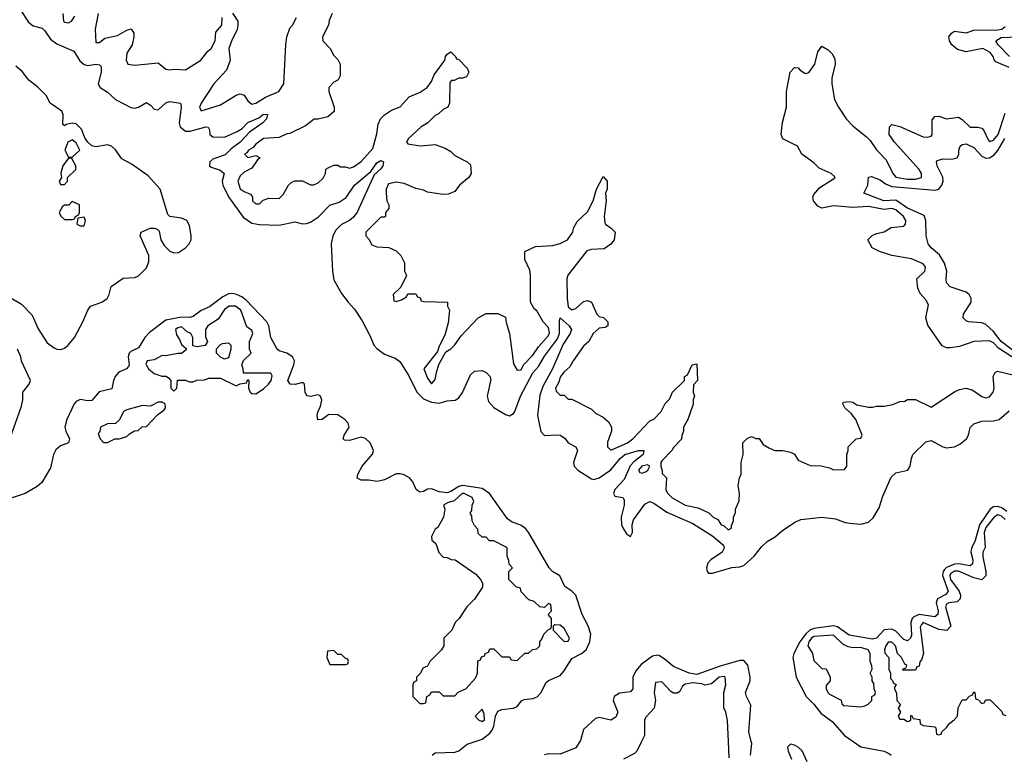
# Model space of a CAD drawing. Header units: inches. Extents: x 2710684 to 2828758, y 857022 to 965663.
# Tile 104 of 256: x 2750360 to 2755405, y 869934 to 873698. Entities that reach past the tile are written whole.
import ezdxf

# ---------------------------------------------------------------- set-up
doc = ezdxf.new("R2010")
doc.units = ezdxf.units.IN
doc.header["$MEASUREMENT"] = 0
doc.layers.add('C7856', color=7, linetype='Continuous')
doc.layers.add('C7857', color=7, linetype='Continuous')

msp = doc.modelspace()

# ---------------------------------------------------------------- linework, layer by layer
at = {"layer": 'C7856', "color": 4}
for points, elevation in [([(2752474, 869930), (2752490, 869942), (2752590, 869944.9), (2752610, 869951.8), (2752653.6, 869986.4), (2752694.9, 870000)], 4), ([(2753231.2, 870000), (2753210, 869966.6), (2753130, 869934.2), (2753070, 869936), (2753050, 869932.1)], 4), ([(2753547, 870000), (2753522, 869950), (2753510, 869938), (2753454, 869910)], 8), ([(2753996.4, 869916.4), (2753992.4, 870000)], 8), ([(2754105.1, 869930), (2754111.2, 869990), (2754108.9, 870000)], 4), ([(2754394.7, 869894.7), (2754370, 869951.6), (2754350, 869971.2), (2754330, 869981.6), (2754310, 869986), (2754294, 869970), (2754298, 869950), (2754315.8, 869910)], 4), ([(2754630.9, 870000), (2754670, 869973.1), (2754790.3, 869950.3), (2754817.1, 869937.1), (2754826, 869930)], 4)]:
    msp.add_lwpolyline(points, dxfattribs=dict(at, elevation=elevation))
at = {"layer": 'C7857', "color": 4}
for points, elevation in [([(2750362.8, 873750), (2750404.9, 873684.9), (2750430, 873667.3), (2750474.9, 873654.9), (2750490, 873640.7), (2750519, 873599), (2750550, 873574), (2750637.4, 873537.4), (2750668, 873488), (2750690, 873468.4), (2750710, 873463.8), (2750750, 873470.4), (2750770, 873466.8), (2750777.6, 873457.6), (2750778.4, 873430), (2750763.1, 873370), (2750773, 873350), (2750810, 873326.7), (2750850.7, 873290), (2750930, 873248.8), (2750950, 873245.7), (2750968.7, 873250), (2751010, 873274), (2751030, 873260.7), (2751050, 873239.1), (2751070, 873235.5), (2751110, 873272.7), (2751130, 873279.3), (2751182, 873270), (2751186.4, 873266.4), (2751187.7, 873247.7), (2751177, 873170), (2751183.1, 873150), (2751210, 873127.2), (2751233.4, 873126.6), (2751314, 873150), (2751326.8, 873146.8), (2751333.2, 873133.2), (2751334, 873110), (2751350, 873098), (2751410, 873097), (2751475.2, 873124.8), (2751499.5, 873140.5), (2751530, 873172.2), (2751585.1, 873194.9), (2751610, 873214.8), (2751630, 873212), (2751624.7, 873190), (2751606, 873170), (2751538.7, 873121.3), (2751490.4, 873070), (2751444.1, 873035.9), (2751413.5, 873006.5), (2751350, 872982.9), (2751335.5, 872970), (2751333, 872950), (2751342, 872942), (2751387.2, 872927.2), (2751407.7, 872910), (2751398, 872870), (2751401.1, 872850), (2751430.3, 872790), (2751505.8, 872685.8), (2751550, 872655.3), (2751590, 872648.9), (2751690, 872646), (2751770, 872661.6), (2751810, 872652.2), (2751830, 872653.4), (2751850, 872660.9), (2751891.6, 872688.4), (2751950, 872748.2), (2751996.6, 872763.4), (2752032.5, 872787.5), (2752076.2, 872850), (2752159.3, 872920.7), (2752190, 872964), (2752210, 872977.3), (2752224.7, 872970), (2752220.7, 872950), (2752210, 872934), (2752176.1, 872903.9), (2752090, 872712), (2752070, 872686.3), (2752050.2, 872669.8), (2752010, 872648), (2751981, 872619), (2751964.6, 872590), (2751955.8, 872550), (2751963, 872410), (2751970, 872364.7), (2752010, 872294.8), (2752043, 872250), (2752075.8, 872215.8), (2752115.9, 872155.9), (2752156.9, 872076.9), (2752175.5, 872030), (2752190, 872013.4), (2752230, 871984.9), (2752284, 871964), (2752307.5, 871947.5), (2752353.8, 871873.8), (2752396.1, 871790), (2752430, 871756.1), (2752470, 871737.8), (2752510, 871733.4), (2752550, 871745.7), (2752591.8, 871748.2), (2752610, 871760.4), (2752630, 871788.2), (2752670, 871878), (2752690, 871898), (2752730, 871901), (2752750, 871891), (2752770, 871871), (2752774.3, 871854.3), (2752755.6, 871770), (2752762, 871742), (2752790, 871710.4), (2752850, 871675.3), (2752870, 871668.9), (2752890, 871679.5), (2752897.3, 871690), (2752926.4, 871770), (2752990, 871888.2), (2753018.9, 871921.1), (2753050, 871973.4), (2753116.9, 872063.1), (2753125.7, 872090), (2753125.6, 872154.4), (2753130, 872170.7), (2753176.3, 872130), (2753187.3, 872110), (2753180.7, 872090), (2753144.4, 872035.6), (2753090.3, 871910), (2753041.7, 871818.3), (2753025.5, 871774.5), (2753014.3, 871670), (2753030, 871587.7), (2753050, 871567.6), (2753110, 871571.8), (2753130, 871568.5), (2753154.1, 871554.1), (2753170.4, 871530.4), (2753210.3, 871510.4), (2753218.4, 871490), (2753198.5, 871430), (2753201.5, 871410), (2753219.5, 871390), (2753290, 871344.9), (2753302.5, 871342.5), (2753330, 871350.3), (2753390, 871391.4), (2753436.4, 871450), (2753460.5, 871470), (2753530.3, 871490.4), (2753558, 871490), (2753554.9, 871470), (2753507.1, 871432.9), (2753488.6, 871411.4), (2753458, 871342), (2753409.4, 871290.6), (2753402.6, 871270), (2753410, 871256.3), (2753450, 871250.5), (2753458.3, 871238.3), (2753458.3, 871210), (2753442.7, 871150), (2753444, 871110), (2753450, 871094), (2753470, 871063.8), (2753490, 871050.8), (2753499.6, 871070), (2753498.3, 871110), (2753504.9, 871135.1), (2753563.9, 871216.1), (2753590, 871228.8), (2753610, 871221.7), (2753675.5, 871175.5), (2753810, 871116.5), (2753911.9, 871051.9), (2753965.8, 871005.8), (2753970.3, 870990), (2753959.3, 870970), (2753902, 870930), (2753886.3, 870913.7), (2753879.5, 870890), (2753883.1, 870870), (2753890, 870861.6), (2753910, 870861.6), (2754008.6, 870891.4), (2754050, 870894.7), (2754070, 870902), (2754124, 870950), (2754162.2, 870997.8), (2754190, 871024.2), (2754232.7, 871050), (2754270, 871082.8), (2754334.8, 871125.2), (2754363.6, 871136.4), (2754470, 871149.1), (2754540.9, 871140.9), (2754590, 871122.3), (2754630, 871116.1), (2754670, 871114), (2754710, 871124.2), (2754733.9, 871146.1), (2754763.5, 871196.5), (2754782.5, 871257.5), (2754826.5, 871353.5), (2754850, 871377), (2754912, 871390), (2754923.6, 871410), (2754929.6, 871450.4), (2754937.2, 871470), (2755004.2, 871535.8), (2755030, 871542), (2755090, 871510.3), (2755110, 871504.7), (2755150, 871509.2), (2755177.6, 871522.4), (2755211.2, 871550), (2755221.3, 871570), (2755231.3, 871608.7), (2755250, 871627.7), (2755290, 871641.1), (2755350, 871643.2), (2755378.4, 871650), (2755430, 871693.4)], 4), ([(2750582, 873730), (2750584.7, 873690), (2750590, 873684.7), (2750610, 873682), (2750626, 873690), (2750643.1, 873716.9)], 8), ([(2750762, 873730), (2750746.8, 873650), (2750750, 873582), (2750770, 873582), (2750797.2, 873602.8), (2750862, 873618), (2750910, 873644.7), (2750931.1, 873651.1), (2750944.7, 873630), (2750946, 873610), (2750936, 873570), (2750910, 873526), (2750906, 873490), (2750914, 873470), (2750950, 873466), (2751070, 873478), (2751110, 873444.7), (2751130, 873441), (2751150, 873444.7), (2751210, 873442), (2751288, 873490), (2751323.7, 873536.3), (2751342, 873550), (2751362, 873590), (2751365.2, 873634.8), (2751395.3, 873670), (2751398, 873710)], 8), ([(2751451.1, 873731.1), (2751478, 873690), (2751478, 873670), (2751474.4, 873645.6), (2751447.1, 873592.9), (2751431.3, 873550), (2751438, 873490), (2751419.8, 873440.2), (2751356, 873370), (2751291, 873270), (2751281, 873250), (2751290, 873232), (2751390, 873262.8), (2751470, 873311.3), (2751490, 873318), (2751511.1, 873311.1), (2751530, 873282), (2751550, 873266), (2751570, 873271), (2751619.6, 873300.4), (2751688.7, 873330), (2751713.2, 873370), (2751724, 873570), (2751728.7, 873610), (2751744.7, 873655.3), (2751758, 873670), (2751778, 873710)], 8), ([(2751962, 873730), (2751945.4, 873694.6), (2751942, 873670), (2751912, 873610), (2751914, 873590), (2751952, 873550), (2751970, 873514), (2751990, 873494), (2752002, 873470), (2752002, 873410), (2751992, 873390), (2751970, 873378), (2751944.7, 873350), (2751944.7, 873330), (2751972, 873250), (2751971.6, 873228.4), (2751939.6, 873200.4), (2751890, 873188), (2751870, 873188), (2751825.4, 873154.6), (2751744.7, 873115.3), (2751730, 873114), (2751690, 873095.3), (2751610, 873089), (2751570, 873061.2), (2751556.3, 873043.7), (2751532, 873030), (2751524, 873016), (2751512, 873010), (2751530, 872992), (2751570, 873002), (2751592, 872990), (2751579.6, 872980.4), (2751550, 872938), (2751510, 872917.2), (2751490, 872899), (2751477.3, 872870), (2751490, 872832), (2751510, 872818), (2751543.6, 872803.6), (2751554, 872790), (2751554, 872770), (2751570, 872754), (2751590, 872754), (2751607.3, 872772.7), (2751636.4, 872783.6), (2751690, 872782), (2751710, 872802), (2751738, 872850), (2751754.6, 872865.4), (2751770, 872872), (2751810, 872872), (2751850, 872852), (2751867.3, 872852.7), (2751890, 872862), (2751914.6, 872885.4), (2751928, 872910), (2751928.4, 872931.6), (2751940.4, 872939.6), (2751970, 872952), (2751990, 872952), (2752004.7, 872944.7), (2752030, 872944.7), (2752050, 872938), (2752070, 872944.7), (2752110, 872971.3), (2752170, 873038), (2752190, 873114), (2752196.5, 873163.5), (2752208.7, 873190), (2752229.3, 873210.7), (2752266, 873234), (2752310, 873252), (2752356.4, 873303.6), (2752412.9, 873327.1), (2752448, 873350), (2752470, 873382), (2752484.1, 873415.9), (2752538, 873490), (2752542, 873510), (2752550, 873522), (2752570, 873534), (2752594, 873510), (2752598, 873498), (2752610, 873494), (2752654, 873450), (2752662, 873430), (2752650, 873406), (2752630, 873398), (2752610, 873398), (2752587.3, 873387.3), (2752572.7, 873387.3), (2752563.6, 873376.4), (2752562, 873270), (2752554, 873250), (2752530, 873238), (2752505.4, 873214.6), (2752490, 873208), (2752450.9, 873169.1), (2752418, 873150), (2752352, 873090), (2752342, 873070), (2752350, 873062), (2752411.6, 873051.6), (2752490, 873058), (2752539.8, 873039.8), (2752570, 873022), (2752590, 873002), (2752654, 872970), (2752670, 872954), (2752674, 872910), (2752662, 872890), (2752614, 872850), (2752590, 872818), (2752555.3, 872804.7), (2752530, 872802), (2752450, 872814), (2752430, 872824), (2752390, 872832.7), (2752330, 872859.3), (2752290, 872865.2), (2752250, 872858), (2752238, 872830), (2752238, 872810), (2752242, 872770), (2752252, 872750), (2752252, 872730), (2752234, 872710), (2752234, 872690), (2752230, 872686), (2752210, 872686), (2752134, 872610), (2752134, 872590), (2752150, 872574), (2752165.4, 872545.4), (2752190, 872534), (2752251.6, 872531.6), (2752290, 872514), (2752314, 872490), (2752331.6, 872451.6), (2752332, 872410), (2752342, 872390), (2752339.6, 872380.4), (2752312.7, 872327.3), (2752274, 872290), (2752278, 872258), (2752290, 872254), (2752316.4, 872263.6), (2752342, 872278), (2752350, 872294), (2752390, 872294), (2752398, 872278), (2752412.7, 872272.7), (2752418, 872258), (2752430, 872254), (2752551.6, 872251.6), (2752552, 872230), (2752562, 872210), (2752555.3, 872144.7), (2752538.8, 872081.2), (2752510, 872026), (2752502, 871998), (2752431.3, 871910), (2752450, 871862), (2752470, 871832), (2752490, 871854), (2752495.3, 871890), (2752508.4, 871931.6), (2752543.1, 871996.9), (2752570, 872012), (2752590, 872032), (2752622, 872078), (2752708.9, 872171.1), (2752750, 872192), (2752810, 872192), (2752850, 872174), (2752852.7, 872147.3), (2752870.9, 872090.9), (2752890, 871934), (2752910, 871902), (2752930, 871904.7), (2752942, 871930), (2752990, 871978.8), (2753018.6, 872021.4), (2753070, 872080.7), (2753074.5, 872094.5), (2753070, 872121.2), (2753042, 872150), (2753010, 872206), (2752996.4, 872216.4), (2752978, 872250), (2752978, 872390), (2752974.6, 872414.6), (2752948, 872470), (2752948, 872510), (2753003.1, 872536.9), (2753090, 872541), (2753130, 872551), (2753168, 872570), (2753195.3, 872610), (2753198, 872630), (2753216.4, 872663.6), (2753270, 872714), (2753298, 872770), (2753315.3, 872830), (2753350, 872894), (2753371.3, 872870), (2753371.3, 872830), (2753362, 872810), (2753364.7, 872770), (2753356, 872690), (2753358, 872658), (2753362, 872650), (2753390.8, 872630.8), (2753411.3, 872610), (2753406, 872570), (2753390, 872548.7), (2753356, 872524), (2753290, 872521.2), (2753266, 872514), (2753168.2, 872390), (2753163.8, 872370), (2753165.3, 872270), (2753170, 872226.8), (2753190, 872211), (2753210, 872218.8), (2753250, 872254), (2753270, 872258.8), (2753290, 872251), (2753318, 872190), (2753330, 872178), (2753352, 872172), (2753374, 872150), (2753374, 872130), (2753359.6, 872120.4), (2753330, 872118), (2753298, 872090), (2753276, 872050), (2753250, 872025.2), (2753196, 871950), (2753179.8, 871920.2), (2753150, 871894), (2753131, 871870), (2753122, 871838), (2753106, 871810), (2753110, 871794), (2753130, 871774), (2753150, 871774), (2753170, 871754), (2753190, 871754), (2753290, 871702), (2753310, 871682), (2753350, 871662), (2753376.9, 871636.9), (2753392, 871610), (2753392, 871590), (2753372.7, 871532.7), (2753372, 871510), (2753390, 871492), (2753475.3, 871530), (2753502, 871550), (2753590, 871642), (2753610, 871652), (2753648, 871690), (2753668.4, 871731.6), (2753690, 871754), (2753706, 871790), (2753766, 871850), (2753766, 871870), (2753782, 871878), (2753806, 871930), (2753830, 871934), (2753834, 871850), (2753812.7, 871827.3), (2753812, 871790), (2753818, 871770), (2753811.3, 871750), (2753811.1, 871728.9), (2753784.7, 871650), (2753762, 871610), (2753762, 871590), (2753752.7, 871567.3), (2753751.6, 871548.4), (2753710, 871506), (2753702, 871490), (2753650, 871438), (2753644.7, 871430), (2753644.7, 871410), (2753652.7, 871387.3), (2753652.7, 871372.7), (2753674, 871350), (2753672, 871290), (2753682, 871270), (2753702, 871250), (2753770, 871211.3), (2753836.9, 871196.9), (2753891.6, 871171.6), (2753914, 871150), (2753936.9, 871136.9), (2753954, 871110), (2753966, 871106), (2753990, 871084.7), (2754007.3, 871092.7), (2754007.3, 871107.3), (2754018, 871130), (2754018, 871150), (2754027.3, 871172.7), (2754028, 871190), (2754047.3, 871232.7), (2754048, 871270), (2754042, 871310), (2754048.9, 871351.1), (2754058, 871370), (2754058, 871430), (2754068, 871470), (2754066, 871530), (2754087.3, 871552.7), (2754110, 871562), (2754132.7, 871552.7), (2754150, 871552), (2754170, 871522), (2754202, 871502), (2754230, 871491.3), (2754270, 871491.3), (2754310, 871482), (2754330, 871472), (2754350, 871442), (2754410, 871414), (2754467.3, 871412.7), (2754510, 871402), (2754530, 871392), (2754587.3, 871392.7), (2754598, 871410), (2754598, 871470), (2754606, 871490), (2754606, 871510), (2754646, 871550), (2754670, 871554), (2754678, 871570), (2754644, 871650), (2754620.2, 871680.2), (2754588, 871710), (2754578, 871730), (2754582, 871738), (2754610, 871742), (2754630, 871738), (2754650, 871724.7), (2754710, 871712), (2754730, 871712), (2754750, 871718), (2754790, 871718), (2754833.6, 871726.4), (2754870, 871742), (2754896.4, 871743.6), (2754910, 871752), (2754950, 871752), (2755030, 871712), (2755150, 871791), (2755176.5, 871803.5), (2755209.1, 871810.9), (2755241.4, 871801.4), (2755290, 871766.8), (2755310, 871761), (2755330, 871766), (2755349, 871790), (2755354, 871810), (2755348.7, 871870), (2755358, 871890), (2755370, 871898), (2755450, 871878.8)], 8), ([(2755430, 873453.3), (2755362.7, 873482.7), (2755353.2, 873493.2), (2755349, 873510), (2755332.7, 873530), (2755295.3, 873550), (2755210, 873534), (2755165.8, 873545.8), (2755136, 873570), (2755125.2, 873590), (2755121.2, 873610), (2755135.3, 873630), (2755150, 873638.8), (2755210, 873630.5), (2755250, 873643.7), (2755370, 873645.4), (2755392.3, 873650), (2755410, 873663.8)], 8), ([(2755432.8, 873510), (2755373.6, 873570), (2755362.9, 873590), (2755390, 873607), (2755474, 873610)], 4), ([(2755443.6, 871970), (2755375.8, 872015.8), (2755350, 872042.9), (2755330, 872052), (2755250, 872049.2), (2755175.9, 872024.1), (2755130, 872016), (2755110, 872017.2), (2755086.6, 872026.6), (2755013.6, 872133.6), (2755004, 872170), (2755016.4, 872236.4), (2755003.1, 872263.1), (2754974.6, 872294.6), (2754963.1, 872323.1), (2754958, 872370), (2754998, 872410), (2755000.4, 872419.6), (2755002, 872430), (2754990, 872448), (2754930, 872472.7), (2754829.1, 872489.1), (2754766, 872510), (2754728.9, 872528.9), (2754706, 872570), (2754728.4, 872591.6), (2754750, 872602), (2754790, 872611.3), (2754826, 872634), (2754890, 872641), (2754899, 872650), (2754901.2, 872670), (2754889.2, 872690), (2754850, 872723.7), (2754830, 872731.1), (2754790, 872725.1), (2754710, 872741.6), (2754630, 872736.3), (2754530, 872744.7), (2754470, 872733.2), (2754450, 872742), (2754428, 872770), (2754424, 872790), (2754430, 872802), (2754460.9, 872839.1), (2754530, 872882), (2754538, 872890), (2754535.3, 872895.3), (2754518, 872910), (2754457.5, 872937.5), (2754430, 872964), (2754368, 873010), (2754346, 873050), (2754270, 873088), (2754262, 873110), (2754269.3, 873170.7), (2754289, 873250), (2754289, 873330), (2754308.7, 873430), (2754330, 873454), (2754350, 873452), (2754359.6, 873439.6), (2754383.6, 873423.6), (2754390, 873422), (2754406, 873430), (2754435.3, 873470), (2754450, 873534), (2754470, 873562), (2754503.6, 873543.6), (2754523.6, 873523.6), (2754536.9, 873496.9), (2754538, 873470), (2754522, 873398), (2754521, 873370), (2754536, 873290), (2754556, 873250), (2754596, 873190), (2754630, 873154.8), (2754698.8, 873098.8), (2754718.4, 873078.4), (2754750, 873031), (2754799.9, 872979.9), (2754834, 872910), (2754850, 872890.8), (2754910, 872880.4), (2754950, 872880.5), (2754982, 872890), (2754982, 872910), (2754968.7, 872930), (2754842, 873070), (2754815.3, 873110), (2754818, 873150), (2754830, 873162), (2754870, 873151), (2754990, 873098.8), (2755010, 873096), (2755030, 873102), (2755035.3, 873110), (2755035.3, 873184.7), (2755050, 873202), (2755070, 873204.7), (2755110, 873191), (2755170, 873198), (2755190, 873186), (2755230, 873147.3), (2755270, 873147.3), (2755290, 873142.8), (2755300.7, 873130), (2755322, 873082), (2755330, 873074), (2755350, 873081.6), (2755374.5, 873110), (2755410, 873218.8)], 8), ([(2750250, 872310.8), (2750370, 872240.7), (2750424.7, 872184.7), (2750454.3, 872114.3), (2750502, 872042), (2750536.3, 872016.3), (2750550, 872010.3), (2750570.9, 872009.1), (2750590, 872015.8), (2750609.5, 872030), (2750642, 872070), (2750684.5, 872150), (2750709.5, 872210.5), (2750724, 872230), (2750782, 872250), (2750809.2, 872270), (2750819.5, 872290), (2750829.4, 872330.6), (2750890, 872373.4), (2750950, 872377.1), (2750970, 872386), (2751010, 872426.8), (2751022.5, 872457.5), (2751022.9, 872490), (2750977.2, 872590), (2750982, 872610), (2751029.7, 872630.3), (2751050.4, 872630.4), (2751064.9, 872624.9), (2751074.9, 872614.9), (2751083.1, 872570), (2751100.5, 872540.5), (2751130, 872512.2), (2751150, 872504.2), (2751173.9, 872506.1), (2751210, 872528.5), (2751229.6, 872550), (2751238.3, 872570), (2751239.2, 872590), (2751230, 872644), (2751216.9, 872670), (2751190, 872682), (2751130, 872689.4), (2751119.7, 872699.7), (2751080.3, 872830), (2751018.6, 872898.6), (2750936.5, 872956.5), (2750884.6, 872984.6), (2750851.3, 873031.3), (2750830, 873051), (2750810, 873056.8), (2750750, 873046.4), (2750730, 873052.2), (2750708.7, 873070), (2750695.3, 873090), (2750676.6, 873136.6), (2750650, 873164), (2750630, 873168.3), (2750598.5, 873161.5), (2750590, 873154), (2750580.9, 873160.9), (2750583.6, 873210), (2750577, 873230), (2750516, 873270), (2750495.6, 873310), (2750452.7, 873352.7), (2750407.6, 873387.6), (2750373.4, 873433.4), (2750340.1, 873460.1)], 4), ([(2755468, 871990), (2755388.9, 872048.9), (2755350, 872100.4), (2755310, 872137.2), (2755290, 872144.7), (2755222, 872150), (2755210, 872155.1), (2755195.1, 872170), (2755196.2, 872190), (2755236, 872250), (2755236.4, 872270), (2755225.4, 872290), (2755210, 872302), (2755128.8, 872328.8), (2755109.8, 872349.7), (2755106.9, 872370), (2755110.8, 872410), (2755098.8, 872450), (2755073, 872493), (2755031.3, 872530), (2755015.8, 872550), (2755005.6, 872590), (2755004.2, 872670), (2754995.3, 872695.3), (2754910, 872732.8), (2754850, 872773.1), (2754789, 872770), (2754686, 872810), (2754705.6, 872850), (2754710, 872892), (2754725.2, 872894.8), (2754770, 872877.6), (2754797.3, 872857.3), (2754830, 872842.8), (2755050, 872824.2), (2755070, 872829.1), (2755086, 872850), (2755092.8, 872870), (2755091.3, 872891.3), (2755061, 872950), (2755058.7, 872970), (2755063.1, 872976.9), (2755090, 872985.8), (2755136.5, 872983.5), (2755163.7, 872990), (2755172.8, 873010), (2755173, 873030), (2755179.5, 873050), (2755190, 873059.3), (2755210, 873061.3), (2755250, 873043.1), (2755290, 872998.3), (2755310, 872988.2), (2755330, 872990.3), (2755353.6, 873006.4), (2755372.3, 873027.7), (2755408.7, 873090)], 4), ([(2752694.9, 870000), (2752730, 870011.6), (2752770, 870042), (2752781.9, 870058.1), (2752790, 870078.8), (2752798.4, 870130), (2752810, 870154.6), (2752830, 870163.6), (2752890, 870170.3), (2752910, 870179.3), (2752932.1, 870207.9), (2752945, 870215), (2752990, 870220.2), (2753012, 870228), (2753030.6, 870249.4), (2753057.7, 870302.3), (2753070, 870312.8), (2753130, 870337.8), (2753150, 870361.3), (2753190, 870425.3), (2753239.6, 870450), (2753262.6, 870470), (2753281.4, 870510), (2753286.8, 870550), (2753272.8, 870592.8), (2753242, 870650), (2753209.7, 870750), (2753190, 870769.7), (2753154.1, 870794.1), (2753128.1, 870848.1), (2753090, 870871.6), (2753073.3, 870890), (2752970, 871069.4), (2752953.3, 871090), (2752927.7, 871107.7), (2752883.4, 871123.4), (2752860.2, 871140.2), (2752767.1, 871270), (2752730, 871295.3), (2752630, 871311.6), (2752610, 871306.3), (2752570, 871280.7), (2752550, 871274.2), (2752510, 871279.3), (2752470, 871294.3), (2752450, 871292.8), (2752430, 871281.3), (2752410, 871276.9), (2752391.1, 871291.1), (2752374.3, 871330), (2752356.9, 871350), (2752330, 871366.4), (2752310, 871371.9), (2752289.2, 871370.8), (2752230, 871340.7), (2752192.7, 871332.7), (2752150, 871339.5), (2752110, 871339.3), (2752090, 871348.7), (2752092.7, 871370), (2752114.5, 871410), (2752168.2, 871471.8), (2752172.6, 871490), (2752156, 871530), (2752132.7, 871552.7), (2752110, 871559.3), (2752050, 871542.2), (2752024.2, 871544.2), (2752018, 871550), (2752023.6, 871570), (2752048, 871610), (2752043.5, 871630), (2752026, 871650), (2751990, 871672.9), (2751944.7, 871675.3), (2751910, 871649.5), (2751887.5, 871647.5), (2751884.2, 871670), (2751887.6, 871687.6), (2751901.8, 871718.2), (2751908, 871748), (2751902, 871770), (2751890, 871776.4), (2751850, 871768.2), (2751831.7, 871771.7), (2751823, 871790), (2751819.5, 871830), (2751810, 871838.4), (2751771.4, 871828.6), (2751746, 871830), (2751734.7, 871850), (2751765.1, 871930), (2751768.2, 871950), (2751758.7, 871970), (2751730, 871989.7), (2751690, 872001.3), (2751680.5, 872010), (2751647.4, 872070), (2751636.4, 872130), (2751626, 872150), (2751520.9, 872260.9), (2751498.5, 872278.5), (2751470.6, 872290.6), (2751450, 872294.8), (2751430, 872292.9), (2751401, 872279), (2751333.8, 872226.2), (2751290, 872208.4), (2751250, 872177.4), (2751230, 872172.1), (2751190, 872174), (2751110, 872157.8), (2751024.8, 872095.2), (2751001.8, 872070), (2750970, 872016.3), (2750930, 871998.3), (2750921.1, 871990), (2750916.9, 871970), (2750921.3, 871930), (2750918.3, 871921.7), (2750907.3, 871910), (2750868.6, 871891.4), (2750850.3, 871870), (2750840.8, 871850), (2750832.9, 871807.1), (2750768.2, 871791.8), (2750730, 871747.3), (2750710, 871745.1), (2750670, 871752.4), (2750650, 871741.3), (2750640.3, 871730), (2750602.4, 871650), (2750591.6, 871610), (2750596, 871590), (2750615.8, 871550), (2750610.7, 871530), (2750570, 871515.4), (2750545.3, 871494.7), (2750533.8, 871470), (2750518.4, 871401.6), (2750473.5, 871326.5), (2750450, 871306), (2750389.2, 871270.8), (2750250, 871224.4)], 4), ([(2750310, 871548), (2750370, 871718), (2750376.2, 871750), (2750376, 871790), (2750409.2, 871830), (2750415.1, 871850), (2750370, 871948.7), (2750366.6, 871970), (2750349.5, 872010)], 4), ([(2755417.9, 871177.9), (2755390, 871199), (2755370, 871204.2), (2755350, 871202), (2755332.7, 871190), (2755278.5, 871110), (2755256.9, 871030), (2755237.2, 870990), (2755234, 870970), (2755244.7, 870930), (2755242, 870910), (2755230, 870900.4), (2755170, 870910.7), (2755150, 870909.1), (2755110, 870891.6), (2755099.7, 870880.3), (2755092.7, 870870), (2755089.4, 870850), (2755117.7, 870770), (2755106.5, 870753.5), (2755064, 870730), (2755056.5, 870710), (2755065.8, 870670), (2755064.9, 870650), (2755050, 870639.1), (2754970, 870650.7), (2754941.5, 870638.5), (2754932.6, 870630), (2754926.5, 870610), (2754930, 870545.2), (2754924.6, 870530), (2754910, 870515.4), (2754890, 870523.1), (2754850, 870565.1), (2754830, 870575), (2754790, 870571.9), (2754750.8, 870529.2), (2754730, 870523.5), (2754610, 870544.4), (2754550, 870587.9), (2754530, 870591.6), (2754430, 870579.1), (2754409.6, 870570.4), (2754388, 870552), (2754357.1, 870510), (2754326.7, 870450), (2754322.7, 870430), (2754339.1, 870330), (2754390.3, 870230), (2754430.2, 870190.2), (2754465, 870145), (2754522.7, 870102.7), (2754587.2, 870030), (2754630.9, 870000)], 4), ([(2755410, 871136.9), (2755390, 871155.8), (2755370, 871161.6), (2755350, 871146.6), (2755310, 871096.2), (2755302.7, 871070), (2755307.1, 870992.9), (2755296, 870970), (2755294.8, 870945.2), (2755311, 870870), (2755310.9, 870849.1), (2755290, 870828.7), (2755250, 870838), (2755170, 870873.3), (2755150, 870873.3), (2755130, 870859.5), (2755125.5, 870850), (2755130.4, 870830), (2755174.4, 870770), (2755180.4, 870750), (2755179.1, 870730), (2755164.4, 870715.6), (2755122, 870710), (2755110, 870704), (2755104.9, 870690), (2755131, 870590), (2755110.9, 870569.1), (2755070, 870573.2), (2754990, 870609), (2754980.5, 870599.5), (2754974.8, 870585.2), (2754992, 870450), (2754982, 870418), (2754972.7, 870407.3), (2754970, 870386), (2754958, 870382), (2754950, 870366), (2754886, 870366), (2754887.3, 870372.7), (2754902, 870378), (2754906, 870390), (2754896.4, 870396.4), (2754878, 870430), (2754858, 870450), (2754848, 870490), (2754830, 870508), (2754810, 870508), (2754798, 870490), (2754792, 870470), (2754792.7, 870452.7), (2754814, 870430), (2754814, 870370), (2754822, 870350), (2754822, 870322), (2754832.7, 870312.7), (2754838, 870298), (2754852, 870292), (2754842, 870278), (2754842, 870270), (2754852.7, 870247.3), (2754854, 870210), (2754874, 870190), (2754862, 870170), (2754874, 870150), (2754862, 870130), (2754870, 870114), (2754890, 870114), (2754910, 870102), (2754916.4, 870103.6), (2754926, 870110), (2754926, 870130), (2754930, 870134), (2754938, 870118), (2754972, 870112), (2754974, 870090), (2754990, 870082), (2755050, 870074), (2755054, 870070), (2755058, 870038), (2755070, 870034), (2755082, 870038), (2755086, 870050), (2755110, 870072), (2755125.6, 870094.4), (2755148, 870110), (2755166, 870130), (2755168.4, 870171.6), (2755190, 870214), (2755210, 870214), (2755227.3, 870232.7), (2755242, 870238), (2755250, 870254), (2755254, 870250), (2755258, 870218), (2755272.7, 870212.7), (2755290, 870194), (2755302, 870198), (2755310, 870214), (2755332.7, 870212.7), (2755392.7, 870152.7), (2755398, 870138), (2755412.7, 870132.7)], 8), ([(2754108.9, 870000), (2754097.3, 870050), (2754106.2, 870186.2), (2754084, 870230), (2754079.8, 870250), (2754103.9, 870310), (2754103.9, 870330), (2754090.6, 870390.6), (2754070, 870414.7), (2754050, 870414.2), (2753950, 870385.5), (2753830, 870342.3), (2753790, 870349.8), (2753710, 870383.9), (2753663.3, 870423.3), (2753638.3, 870438.3), (2753630, 870441.6), (2753603, 870437), (2753545.2, 870394.8), (2753517.8, 870362.2), (2753502.9, 870330), (2753501.5, 870270), (2753490, 870254.7), (2753433.4, 870246.6), (2753406.7, 870230), (2753401.6, 870210), (2753424.7, 870150), (2753415.8, 870124.2), (2753390, 870109.8), (2753330, 870123.5), (2753310, 870118.3), (2753250, 870060.7), (2753234.6, 870005.4), (2753231.2, 870000)], 4), ([(2753992.4, 870000), (2753987.3, 870107.3), (2753978, 870150), (2753968.4, 870171.6), (2753968, 870250), (2753978, 870290), (2753975.3, 870330), (2753970, 870333.2), (2753944.7, 870330), (2753904.7, 870295.3), (2753871.3, 870288.7), (2753854.8, 870294.8), (2753810, 870299.5), (2753770, 870294), (2753756.9, 870283.1), (2753743.6, 870256.4), (2753730, 870248), (2753710, 870248), (2753696.4, 870256.4), (2753650, 870306), (2753618, 870302), (2753612, 870250), (2753618, 870210), (2753612, 870170), (2753570, 870126), (2753562, 870110), (2753562, 870030), (2753547, 870000)], 8)]:
    msp.add_lwpolyline(points, dxfattribs=dict(at, elevation=elevation))
at = {"layer": 'C7857', "color": 4, "elevation": 8}
for points in [[(2750630, 873082), (2750606.8, 873070), (2750591.3, 873030), (2750610, 872994), (2750630, 872994), (2750668, 873030), (2750650, 873068)], [(2750610, 872988), (2750581, 872950), (2750572, 872912), (2750574, 872890), (2750562, 872870), (2750570, 872854), (2750590, 872854), (2750606, 872870), (2750606, 872890), (2750648, 872930), (2750648.7, 872950), (2750627.3, 872987.3)], [(2750630, 872766), (2750611.6, 872748.4), (2750590, 872748), (2750579.6, 872740.4), (2750562, 872710), (2750571.6, 872691.6), (2750590, 872674), (2750630, 872674), (2750642, 872678), (2750646, 872690), (2750662, 872698), (2750666, 872710), (2750666, 872750)], [(2750690, 872686), (2750658, 872682), (2750654, 872650), (2750670, 872642), (2750690, 872642), (2750698, 872670)], [(2751466, 872230), (2751434, 872230), (2751410, 872214), (2751376.9, 872163.1), (2751324.7, 872130), (2751312, 872110), (2751312.7, 872072.7), (2751322, 872050), (2751311, 872029), (2751270, 872022), (2751247.3, 872027.3), (2751248, 872070), (2751238, 872090), (2751219, 872099), (2751190, 872124), (2751170, 872119), (2751158, 872110), (2751163.5, 872083.5), (2751179.8, 872059.8), (2751190, 872034), (2751212.7, 872012.7), (2751212.7, 872007.3), (2751190, 871988), (2751170, 871988), (2751110, 871975.3), (2751090, 871978), (2751050, 871955.3), (2751014, 871950), (2751006.4, 871933.6), (2751021, 871910), (2751050, 871886), (2751088.4, 871871.6), (2751111.6, 871871.6), (2751123.6, 871863.6), (2751134, 871850), (2751134, 871810), (2751150, 871794), (2751166, 871810), (2751168.7, 871851.3), (2751210, 871852), (2751230, 871842), (2751250, 871842), (2751268.4, 871851.6), (2751307.3, 871852.7), (2751330, 871862), (2751390, 871862), (2751470, 871822), (2751490, 871832), (2751522, 871838), (2751530, 871854), (2751534, 871850), (2751532, 871810), (2751542, 871790), (2751550, 871782), (2751570, 871781), (2751610, 871806), (2751635.3, 871830), (2751648.7, 871850), (2751654, 871874), (2751647.3, 871887.3), (2751507.3, 871887.3), (2751506, 871910), (2751498, 871930), (2751507.3, 871952.7), (2751546, 871990), (2751538, 872010), (2751538, 872050), (2751555.3, 872090), (2751550, 872106), (2751524, 872124), (2751493.2, 872210)], [(2751410, 871958), (2751389.1, 871969.1), (2751368, 871990), (2751368, 872012), (2751387.3, 872032.7), (2751400.4, 872039.6), (2751430, 872042), (2751442, 872030), (2751442, 872010), (2751430, 871966)], [(2751090, 871738), (2751070, 871738), (2751030, 871718), (2750990, 871722), (2750910, 871699), (2750892, 871690), (2750871.6, 871648.4), (2750851.6, 871628.4), (2750810, 871628), (2750774, 871610), (2750771.6, 871588.4), (2750762, 871578), (2750772, 871550), (2750790, 871532), (2750810, 871532), (2750830, 871542), (2750848.7, 871551.3), (2750870, 871551.3), (2750910, 871562), (2750923.1, 871576.9), (2750948.4, 871591.6), (2750967.3, 871592.7), (2750988.4, 871611.6), (2751010, 871614), (2751067.3, 871672.7), (2751100.4, 871699.6), (2751108, 871710), (2751106, 871730)], [(2753576.6, 871416.6), (2753547.7, 871410), (2753531, 871390), (2753538, 871378), (2753550, 871374.8), (2753570, 871382.8), (2753579, 871390), (2753588.7, 871410)], [(2752638, 871270), (2752627.3, 871270), (2752586.4, 871233.6), (2752555.3, 871224.7), (2752532, 871210), (2752538, 871190), (2752532, 871150), (2752503.6, 871096.4), (2752490, 871088), (2752471.3, 871050), (2752471.6, 871031.6), (2752493.4, 871013.4), (2752508.3, 870968.3), (2752530, 870944.7), (2752550, 870942), (2752571.6, 870931.6), (2752591, 870931), (2752696.9, 870856.9), (2752722, 870830), (2752731.6, 870811.6), (2752732, 870790), (2752691.1, 870728.9), (2752652, 870690), (2752612, 870630), (2752592, 870610), (2752574, 870570), (2752534, 870530), (2752534, 870490), (2752522, 870470), (2752462, 870410), (2752450, 870386), (2752425.4, 870374.6), (2752414, 870350), (2752394, 870330), (2752394, 870310), (2752378, 870302), (2752374, 870290), (2752374, 870230), (2752410, 870194), (2752430, 870194), (2752442, 870198), (2752446, 870230), (2752462, 870238), (2752470, 870254), (2752510, 870254), (2752530, 870234), (2752590, 870234), (2752607.3, 870252.7), (2752646, 870270), (2752696.4, 870323.6), (2752706, 870350), (2752707.3, 870412.7), (2752722, 870418), (2752727.3, 870432.7), (2752742, 870438), (2752746, 870450), (2752762, 870458), (2752770, 870474), (2752790, 870474), (2752830, 870434), (2752870, 870434), (2752878, 870418), (2752910, 870414), (2752948.4, 870451.6), (2752967.3, 870452.7), (2752988.4, 870471.6), (2753010, 870474), (2753026, 870490), (2753026, 870510), (2753036.4, 870523.6), (2753046, 870550), (2753070, 870574), (2753082, 870578), (2753086, 870590), (2753086, 870630), (2753068, 870650), (2753086, 870670), (2753082, 870702), (2753070, 870706), (2753050, 870686), (2753026, 870690), (2752996.4, 870716.4), (2752970, 870726), (2752930, 870766), (2752926, 870786), (2752906, 870790), (2752866, 870830), (2752866, 870870), (2752886, 870890), (2752868.4, 870908.4), (2752867.3, 870927.3), (2752858, 870950), (2752858, 870990), (2752850, 870998), (2752790, 871028), (2752768.4, 871028.4), (2752750, 871046), (2752730, 871046), (2752710, 871066), (2752707.3, 871087.3), (2752690, 871106), (2752678, 871130), (2752676.4, 871156.4), (2752668, 871170), (2752676.4, 871183.6), (2752678, 871210), (2752688, 871230), (2752678, 871250)], [(2753102, 870598), (2753094, 870590), (2753094, 870570), (2753150, 870512), (2753170, 870514), (2753178, 870530), (2753150, 870578), (2753130, 870595.3)], [(2754530, 870545.2), (2754430, 870537.6), (2754417.3, 870530), (2754403.8, 870510), (2754398.8, 870490), (2754422, 870450), (2754430, 870414), (2754470, 870374), (2754492, 870372), (2754514, 870330), (2754514, 870310), (2754492.7, 870287.3), (2754492, 870270), (2754502, 870250), (2754510, 870242), (2754570, 870212), (2754572.7, 870192.7), (2754583.6, 870183.6), (2754670, 870178), (2754690, 870182), (2754708.4, 870191.6), (2754726, 870210), (2754726, 870230), (2754742, 870238), (2754746, 870250), (2754738, 870270), (2754736.4, 870296.4), (2754728, 870310), (2754728, 870330), (2754718, 870350), (2754728, 870370), (2754727.3, 870387.3), (2754718, 870410), (2754718, 870450), (2754708, 870470), (2754670, 870482), (2754630, 870479), (2754605.6, 870485.6), (2754578.6, 870498.6)], [(2751970, 870466), (2751938, 870462), (2751934, 870430), (2751950, 870394), (2752030, 870394), (2752042, 870398), (2752046, 870410), (2752042, 870422), (2752027.3, 870427.3), (2752010, 870446), (2751990, 870446)], [(2752730, 870166), (2752694, 870130), (2752712, 870110), (2752730, 870102.8), (2752742, 870110), (2752740.4, 870140.4)]]:
    msp.add_lwpolyline(points, close=True, dxfattribs=at)

doc.saveas('drawing.dxf')
